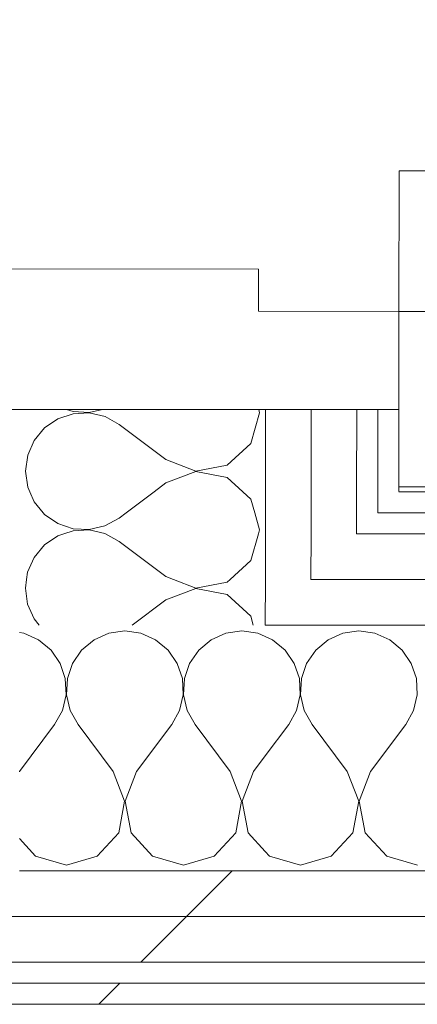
# Model space of a CAD drawing. Header units: millimetres. Extents: x -30280 to 19093, y -18706 to 4378.
# Tile 168 of 206: x -1663 to -1550, y -17084 to -16804. Entities that reach past the tile are written whole.
import ezdxf

# ---------------------------------------------------------------- set-up
doc = ezdxf.new("R2010")
doc.units = ezdxf.units.MM
doc.header["$MEASUREMENT"] = 0
doc.linetypes.add('Wipeout_Contour', pattern=[1000, 0, -1000])
doc.layers.add('Nuevo_08_E_Envans secs', color=7, linetype='Continuous')
doc.layers.add('Nuevo_Puertas Archicad', color=7, linetype='Continuous')
doc.layers.add('Nuevo_08_E_Envans secs_Pluma_Nº__1', color=7, linetype='Continuous', lineweight=5)
doc.layers.add('Nuevo_Puertas Archicad_Pluma_Nº__1', color=7, linetype='Continuous', lineweight=5)
for name, color, linetype, lineweight, true_color in [('Nuevo_08_E_Envans secs_Pluma_Nº__102', 7, 'Continuous', 5, 0xcccccc), ('Nuevo_08_E_Envans secs_Pluma_Nº__171', 171, 'Continuous', 13, 0xaaaaff), ('Nuevo_08_E_Envans secs_Pluma_Nº__177', 7, 'Continuous', 15, 0xf7e046), ('Nuevo_Puertas Archicad_Pluma_Nº__3', 7, 'Continuous', 5, 0xa4a4a4)]:
    doc.layers.add(name, color=color, linetype=linetype, lineweight=lineweight, true_color=true_color)
pattern_1 = [(45, (0, 0), (-183.8478, 183.8478), [195, -65]), (45, (7e-14, 183.85), (-183.8478, 183.8478), [195, -65])]

# ---------------------------------------------------------------- blocks, each defined once
blk = doc.blocks.new('*X89')
at = {"layer": 'Nuevo_08_E_Envans secs_Pluma_Nº__102', "color": 254, "linetype": 'Continuous', "lineweight": 5, "true_color": 0xcccccc}
for p, q in [((-1661.31, -16962.98), (-1661.66, -16965.44)), ((-1619.48, -16962.98), (-1613.16, -16965.41)), ((-1613.16, -16965.41), (-1604.2, -16963.73)), ((-1604.2, -16963.73), (-1603.38, -16962.98)), ((-1661.66, -16965.44), (-1661.03, -16970)), ((-1613.16, -16965.55), (-1621.66, -16968.81)), ((-1604.21, -16967.25), (-1613.16, -16965.55)), ((-1597.49, -16973.4), (-1604.21, -16967.25)), ((-1661.03, -16970), (-1659.18, -16974.21)), ((-1621.66, -16968.81), (-1631.24, -16975.98)), ((-1596.76, -16975.98), (-1597.49, -16973.4)), ((-1659.18, -16974.21), (-1657.71, -16975.98))]:
    blk.add_line(p, q, dxfattribs=at)
blk = doc.blocks.new('*X90')
at = {"layer": 'Nuevo_08_E_Envans secs_Pluma_Nº__102', "color": 254, "linetype": 'Continuous', "lineweight": 5, "true_color": 0xcccccc}
for p, q in [((-1652.44, -16950.54), (-1656.23, -16953.14)), ((-1650.75, -16949.98), (-1652.44, -16950.54)), ((-1634.98, -16952.13), (-1638.87, -16949.98)), ((-1597.48, -16957.59), (-1595.31, -16949.98)), ((-1656.23, -16953.14), (-1659.16, -16956.68)), ((-1621.66, -16962.14), (-1634.98, -16952.13)), ((-1659.16, -16956.68), (-1661.02, -16960.89)), ((-1603.38, -16962.98), (-1597.48, -16957.59)), ((-1661.02, -16960.89), (-1661.31, -16962.98)), ((-1621.66, -16962.14), (-1619.48, -16962.98))]:
    blk.add_line(p, q, dxfattribs=at)
blk = doc.blocks.new('*X91')
at = {"layer": 'Nuevo_08_E_Envans secs_Pluma_Nº__102', "color": 254, "linetype": 'Continuous', "lineweight": 5, "true_color": 0xcccccc}
for p, q in [((-1656.59, -16943.98), (-1656.22, -16944.42)), ((-1656.22, -16944.42), (-1652.43, -16947.02)), ((-1632.99, -16943.98), (-1634.98, -16945.46)), ((-1594.98, -16948.83), (-1596.35, -16943.98)), ((-1652.43, -16947.02), (-1648.08, -16948.5)), ((-1643.48, -16948.72), (-1639, -16947.69)), ((-1639, -16947.69), (-1634.98, -16945.46)), ((-1648.08, -16949.08), (-1650.75, -16949.98)), ((-1648.08, -16948.5), (-1643.48, -16948.72)), ((-1643.48, -16948.86), (-1648.08, -16949.08)), ((-1639.01, -16949.9), (-1643.48, -16948.86)), ((-1638.87, -16949.98), (-1639.01, -16949.9)), ((-1595.31, -16949.98), (-1594.98, -16948.83))]:
    blk.add_line(p, q, dxfattribs=at)
blk = doc.blocks.new('*X92')
at = {"layer": 'Nuevo_08_E_Envans secs_Pluma_Nº__102', "color": 254, "linetype": 'Continuous', "lineweight": 5, "true_color": 0xcccccc}
for p, q in [((-1660.43, -16937.98), (-1659.15, -16940.87)), ((-1624.98, -16937.98), (-1632.99, -16943.98)), ((-1597.46, -16940.06), (-1599.74, -16937.98)), ((-1659.15, -16940.87), (-1656.59, -16943.98)), ((-1596.35, -16943.98), (-1597.46, -16940.06))]:
    blk.add_line(p, q, dxfattribs=at)
blk = doc.blocks.new('*X93')
at = {"layer": 'Nuevo_08_E_Envans secs_Pluma_Nº__102', "color": 254, "linetype": 'Continuous', "lineweight": 5, "true_color": 0xcccccc}
for p, q in [((-1649.95, -16914.52), (-1648.05, -16915.16)), ((-1643.46, -16915.39), (-1639.74, -16914.53)), ((-1594.96, -16915.49), (-1595.22, -16914.56)), ((-1652.41, -16917.21), (-1656.2, -16919.81)), ((-1648.05, -16915.74), (-1652.41, -16917.21)), ((-1648.05, -16915.16), (-1643.46, -16915.39)), ((-1643.46, -16915.52), (-1648.05, -16915.74)), ((-1638.98, -16916.57), (-1643.46, -16915.52)), ((-1634.96, -16918.8), (-1638.98, -16916.57)), ((-1597.45, -16924.25), (-1594.96, -16915.49)), ((-1656.2, -16919.81), (-1659.14, -16923.35)), ((-1621.63, -16928.81), (-1634.96, -16918.8)), ((-1659.14, -16923.35), (-1661, -16927.56)), ((-1604.18, -16930.39), (-1597.45, -16924.25)), ((-1661, -16927.56), (-1661.63, -16932.11)), ((-1621.63, -16928.81), (-1613.13, -16932.08)), ((-1613.13, -16932.08), (-1604.18, -16930.39)), ((-1661.63, -16932.11), (-1661, -16936.66)), ((-1613.13, -16932.21), (-1621.64, -16935.47)), ((-1604.18, -16933.91), (-1613.13, -16932.21)), ((-1599.74, -16937.98), (-1604.18, -16933.91)), ((-1661, -16936.66), (-1660.43, -16937.98)), ((-1621.64, -16935.47), (-1624.98, -16937.98))]:
    blk.add_line(p, q, dxfattribs=at)
blk = doc.blocks.new('Puerta 27_6')
at = {"layer": 'Nuevo_Puertas Archicad_Pluma_Nº__1', "color": 7, "linetype": 'Continuous', "lineweight": 5}
for p, q in [((382, 0), (382, 844)), ((422, 844), (422, 0)), ((422, 0), (422, 19)), ((472, 19), (472, 0)), ((422, 0), (382, 0)), ((472, 0), (422, 0)), ((450, 0), (422, 0)), ((422, 0), (422, -40)), ((450, -134), (450, 0)), ((450, 0), (450, -6)), ((450, 0), (450, -6)), ((450, 0), (472, 0)), ((450, 0), (472, 0)), ((450, -6), (450, -12)), ((450, -6), (450, -12)), ((450, -12), (450, -25)), ((450, -12), (450, -25)), ((450, -25), (450, -38)), ((450, -25), (450, -38)), ((450, -38), (450, -108)), ((450, -38), (450, -108)), ((422, -40), (410, -40)), ((410, -40), (410, -134)), ((450, -108), (450, -121)), ((450, -108), (450, -121))]:
    blk.add_line(p, q, dxfattribs=at)
at = {"layer": 'Nuevo_Puertas Archicad_Pluma_Nº__3', "color": 253, "linetype": 'Continuous', "lineweight": 5, "true_color": 0xa4a4a4}
blk.add_arc((422, 0), 844, 90, 180, dxfattribs=at)
blk = doc.blocks.new('Muro_61_1', base_point=(-1689.41, -17083.98))
at = {"layer": 'Nuevo_08_E_Envans secs_Pluma_Nº__1', "color": 7, "linetype": 'Continuous', "lineweight": 5}
blk.add_line((-1663.29, -16914.51), (-1676.29, -16914.5), dxfattribs=at)
at = {"layer": 'Nuevo_08_E_Envans secs', "color": 7, "lineweight": 20}
for name in ['*X93', '*X92', '*X91', '*X90', '*X89']:
    blk.add_blockref(name, (0, 0), dxfattribs=at)
at = {"color": 254, "linetype": 'Wipeout_Contour', "lineweight": 0, "ltscale": 67991.451257}
blk.add_wipeout([(-1561.29, -16914.59), (-1561.31, -16937.98), (-1555.31, -16937.98), (-1555.29, -16914.59)], dxfattribs=at).dxf.layer = 'Nuevo_08_E_Envans secs'
at = {"color": 254, "linetype": 'Wipeout_Contour', "lineweight": 0, "ltscale": 68122.256009}
blk.add_wipeout([(-1580.31, -16949.98), (-1593.31, -16949.98), (-1593.32, -16962.98), (-1580.32, -16962.98)], dxfattribs=at).dxf.layer = 'Nuevo_08_E_Envans secs'
at = {"layer": 'Nuevo_08_E_Envans secs_Pluma_Nº__171', "linetype": 'Continuous', "lineweight": 13, "true_color": 0xaaaaff}
h = blk.add_hatch(dxfattribs=at)
h.set_pattern_fill('Panellat_HPL_0001', color=161, style=0, pattern_type=2)
h.set_pattern_definition(pattern_1)
h.paths.add_polyline_path([(-1561.29, -16914.59), (-1561.31, -16937.98), (-1555.31, -16937.98), (-1555.29, -16914.59)])
at = {"layer": 'Nuevo_08_E_Envans secs_Pluma_Nº__177', "linetype": 'Continuous', "lineweight": 15, "true_color": 0xf7e046}
h = blk.add_hatch(dxfattribs=at)
h.set_pattern_fill('Panellat_HPL_0001', color=53, style=0, pattern_type=2)
h.set_pattern_definition(pattern_1)
h.paths.add_polyline_path([(-1580.31, -16949.98), (-1593.31, -16949.98), (-1593.32, -16962.98), (-1580.32, -16962.98)])
at = {"layer": 'Nuevo_08_E_Envans secs_Pluma_Nº__1', "color": 7, "linetype": 'Continuous', "lineweight": 5}
for p, q in [((-1561.31, -16937.98), (-1561.29, -16914.59)), ((-1555.29, -16914.59), (-1561.29, -16914.59)), ((-1555.29, -16914.59), (-1555.3, -16936.59)), ((-1561.31, -16943.98), (-1561.31, -16937.98)), ((-1593.33, -16975.98), (-1593.32, -16962.98))]:
    blk.add_line(p, q, dxfattribs=at)
at = {"layer": 'Nuevo_08_E_Envans secs_Pluma_Nº__1', "color": 7, "linetype": 'Continuous', "lineweight": 5, "flags": 128}
blk.add_lwpolyline([(-1555.31, -16937.98), (-1555.29, -16914.59)], dxfattribs=at)
at = {"color": 254, "linetype": 'Wipeout_Contour', "lineweight": 0, "ltscale": 68084.418799}
blk.add_wipeout([(-1580.31, -16943.98), (-1593.31, -16943.98), (-1593.31, -16949.98), (-1580.31, -16949.98)], dxfattribs=at).dxf.layer = 'Nuevo_08_E_Envans secs'
at = {"layer": 'Nuevo_08_E_Envans secs_Pluma_Nº__177', "linetype": 'Continuous', "lineweight": 15, "true_color": 0xf7e046}
h = blk.add_hatch(dxfattribs=at)
h.set_pattern_fill('Panellat_HPL_0001', color=53, style=0, pattern_type=2)
h.set_pattern_definition(pattern_1)
h.paths.add_polyline_path([(-1580.31, -16943.98), (-1593.31, -16943.98), (-1593.31, -16949.98), (-1580.31, -16949.98)])
at = {"layer": 'Nuevo_08_E_Envans secs_Pluma_Nº__1', "color": 7, "linetype": 'Continuous', "lineweight": 5}
blk.add_line((-1593.32, -16962.98), (-1593.31, -16949.98), dxfattribs=at)
at = {"color": 254, "linetype": 'Wipeout_Contour', "lineweight": 0, "ltscale": 68079.590724}
blk.add_wipeout([(-1567.31, -16943.98), (-1580.31, -16943.98), (-1580.31, -16949.98), (-1567.31, -16949.98)], dxfattribs=at).dxf.layer = 'Nuevo_08_E_Envans secs'
at = {"layer": 'Nuevo_08_E_Envans secs_Pluma_Nº__177', "linetype": 'Continuous', "lineweight": 15, "true_color": 0xf7e046}
h = blk.add_hatch(dxfattribs=at)
h.set_pattern_fill('Panellat_HPL_0001', color=53, style=0, pattern_type=2)
h.set_pattern_definition(pattern_1)
h.paths.add_polyline_path([(-1567.31, -16943.98), (-1580.31, -16943.98), (-1580.31, -16949.98), (-1567.31, -16949.98)])
at = {"layer": 'Nuevo_08_E_Envans secs_Pluma_Nº__1', "color": 7, "linetype": 'Continuous', "lineweight": 5}
blk.add_line((-1580.32, -16962.98), (-1580.31, -16949.98), dxfattribs=at)
at = {"color": 254, "linetype": 'Wipeout_Contour', "lineweight": 0, "ltscale": 68060.521704}
blk.add_wipeout([(-1580.31, -16937.98), (-1593.31, -16937.98), (-1593.31, -16943.98), (-1580.31, -16943.98)], dxfattribs=at).dxf.layer = 'Nuevo_08_E_Envans secs'
at = {"layer": 'Nuevo_08_E_Envans secs_Pluma_Nº__177', "linetype": 'Continuous', "lineweight": 15, "true_color": 0xf7e046}
h = blk.add_hatch(dxfattribs=at)
h.set_pattern_fill('Panellat_HPL_0001', color=53, style=0, pattern_type=2)
h.set_pattern_definition(pattern_1)
h.paths.add_polyline_path([(-1580.31, -16937.98), (-1593.31, -16937.98), (-1593.31, -16943.98), (-1580.31, -16943.98)])
at = {"layer": 'Nuevo_08_E_Envans secs_Pluma_Nº__1', "color": 7, "linetype": 'Continuous', "lineweight": 5}
blk.add_line((-1593.31, -16949.98), (-1593.31, -16943.98), dxfattribs=at)
at = {"color": 254, "linetype": 'Wipeout_Contour', "lineweight": 0, "ltscale": 68055.691948}
blk.add_wipeout([(-1567.31, -16937.98), (-1580.31, -16937.98), (-1580.31, -16943.98), (-1567.31, -16943.98)], dxfattribs=at).dxf.layer = 'Nuevo_08_E_Envans secs'
at = {"layer": 'Nuevo_08_E_Envans secs_Pluma_Nº__177', "linetype": 'Continuous', "lineweight": 15, "true_color": 0xf7e046}
h = blk.add_hatch(dxfattribs=at)
h.set_pattern_fill('Panellat_HPL_0001', color=53, style=0, pattern_type=2)
h.set_pattern_definition(pattern_1)
h.paths.add_polyline_path([(-1567.31, -16937.98), (-1580.31, -16937.98), (-1580.31, -16943.98), (-1567.31, -16943.98)])
at = {"layer": 'Nuevo_08_E_Envans secs_Pluma_Nº__1', "color": 7, "linetype": 'Continuous', "lineweight": 5}
for p, q in [((-1580.31, -16949.98), (-1580.31, -16943.98)), ((-1567.31, -16949.98), (-1567.31, -16943.98))]:
    blk.add_line(p, q, dxfattribs=at)
at = {"color": 254, "linetype": 'Wipeout_Contour', "lineweight": 0, "ltscale": 67997.144378}
blk.add_wipeout([(-1580.31, -16937.98), (-1567.31, -16937.98), (-1567.29, -16914.58), (-1580.29, -16914.57)], dxfattribs=at).dxf.layer = 'Nuevo_08_E_Envans secs'
at = {"layer": 'Nuevo_08_E_Envans secs_Pluma_Nº__177', "linetype": 'Continuous', "lineweight": 15, "true_color": 0xf7e046}
h = blk.add_hatch(dxfattribs=at)
h.set_pattern_fill('Panellat_HPL_0001', color=53, style=0, pattern_type=2)
h.set_pattern_definition(pattern_1)
h.paths.add_polyline_path([(-1580.31, -16937.98), (-1567.31, -16937.98), (-1567.29, -16914.58), (-1580.29, -16914.57)])
at = {"layer": 'Nuevo_08_E_Envans secs_Pluma_Nº__1', "color": 7, "linetype": 'Continuous', "lineweight": 5}
for p, q in [((-1567.31, -16937.98), (-1567.29, -16914.58)), ((-1561.29, -16914.59), (-1567.29, -16914.58)), ((-1567.31, -16943.98), (-1567.31, -16937.98))]:
    blk.add_line(p, q, dxfattribs=at)
at = {"color": 254, "linetype": 'Wipeout_Contour', "lineweight": 0, "ltscale": 68001.959186}
blk.add_wipeout([(-1593.29, -16914.56), (-1593.31, -16937.98), (-1580.31, -16937.98), (-1580.29, -16914.57)], dxfattribs=at).dxf.layer = 'Nuevo_08_E_Envans secs'
at = {"layer": 'Nuevo_08_E_Envans secs_Pluma_Nº__177', "linetype": 'Continuous', "lineweight": 15, "true_color": 0xf7e046}
h = blk.add_hatch(dxfattribs=at)
h.set_pattern_fill('Panellat_HPL_0001', color=53, style=0, pattern_type=2)
h.set_pattern_definition(pattern_1)
h.paths.add_polyline_path([(-1593.29, -16914.56), (-1593.31, -16937.98), (-1580.31, -16937.98), (-1580.29, -16914.57)])
at = {"layer": 'Nuevo_08_E_Envans secs_Pluma_Nº__1', "color": 7, "linetype": 'Continuous', "lineweight": 5}
for p, q in [((-1593.29, -16914.56), (-1663.29, -16914.51)), ((-1593.31, -16937.98), (-1593.29, -16914.56)), ((-1580.29, -16914.57), (-1593.29, -16914.56)), ((-1580.31, -16937.98), (-1580.29, -16914.57)), ((-1567.29, -16914.58), (-1580.29, -16914.57)), ((-1593.31, -16943.98), (-1593.31, -16937.98)), ((-1580.31, -16943.98), (-1580.31, -16937.98))]:
    blk.add_line(p, q, dxfattribs=at)
at = {"layer": 'Nuevo_Puertas Archicad', "color": 253, "linetype": 'Continuous', "lineweight": 5, "true_color": 0xa4a4a6, "zscale": 1000, "rotation": 269.9576557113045}
blk.add_blockref('Puerta 27_6', (-1554.96, -16464.59), dxfattribs=at)
blk = doc.blocks.new('*X456')
at = {"layer": 'Nuevo_08_E_Envans secs_Pluma_Nº__102', "color": 254, "linetype": 'Continuous', "lineweight": 5, "true_color": 0xcccccc}
for p, q in [((-1662.11, -16978.28), (-1663.34, -16978.11)), ((-1657.9, -16980.13), (-1662.11, -16978.28)), ((-1637.89, -16978.28), (-1642.1, -16980.13)), ((-1633.33, -16977.64), (-1637.89, -16978.28)), ((-1628.78, -16978.28), (-1633.33, -16977.64)), ((-1624.57, -16980.13), (-1628.78, -16978.28)), ((-1604.55, -16978.28), (-1608.76, -16980.13)), ((-1600, -16977.64), (-1604.55, -16978.28)), ((-1595.45, -16978.28), (-1600, -16977.64)), ((-1593.34, -16979.21), (-1595.45, -16978.28)), ((-1654.36, -16983.07), (-1657.9, -16980.13)), ((-1642.1, -16980.13), (-1645.64, -16983.07)), ((-1621.03, -16983.07), (-1624.57, -16980.13)), ((-1608.76, -16980.13), (-1612.3, -16983.07)), ((-1651.76, -16986.86), (-1654.36, -16983.07)), ((-1645.64, -16983.07), (-1648.24, -16986.86)), ((-1618.43, -16986.86), (-1621.03, -16983.07)), ((-1612.3, -16983.07), (-1614.91, -16986.86)), ((-1650.29, -16991.21), (-1651.76, -16986.86)), ((-1648.24, -16986.86), (-1649.71, -16991.21)), ((-1616.96, -16991.21), (-1618.43, -16986.86)), ((-1614.91, -16986.86), (-1616.38, -16991.21)), ((-1650.07, -16995.81), (-1650.29, -16991.21)), ((-1649.71, -16991.21), (-1649.93, -16995.81)), ((-1616.73, -16995.81), (-1616.96, -16991.21)), ((-1616.38, -16991.21), (-1616.6, -16995.81)), ((-1651.11, -17000.28), (-1650.07, -16995.81)), ((-1649.93, -16995.81), (-1648.89, -17000.28)), ((-1617.77, -17000.28), (-1616.73, -16995.81)), ((-1616.6, -16995.81), (-1615.56, -17000.28)), ((-1653.33, -17004.31), (-1651.11, -17000.28)), ((-1648.89, -17000.28), (-1646.67, -17004.31)), ((-1620, -17004.31), (-1617.77, -17000.28)), ((-1615.56, -17000.28), (-1613.33, -17004.31)), ((-1663.33, -17017.64), (-1653.33, -17004.31)), ((-1636.67, -17017.64), (-1646.67, -17004.31)), ((-1630, -17017.64), (-1620, -17004.31)), ((-1603.33, -17017.64), (-1613.33, -17004.31)), ((-1596.67, -17017.64), (-1593.36, -17013.24)), ((-1663.33, -17017.64), (-1663.36, -17017.72)), ((-1633.4, -17026.15), (-1636.67, -17017.64)), ((-1630, -17017.64), (-1633.27, -17026.15)), ((-1600.07, -17026.15), (-1603.33, -17017.64)), ((-1596.67, -17017.64), (-1599.93, -17026.15)), ((-1635.09, -17035.1), (-1633.4, -17026.15)), ((-1633.27, -17026.15), (-1631.57, -17035.1)), ((-1601.76, -17035.1), (-1600.07, -17026.15)), ((-1599.93, -17026.15), (-1598.24, -17035.1)), ((-1641.24, -17041.82), (-1635.09, -17035.1)), ((-1631.57, -17035.1), (-1625.43, -17041.82)), ((-1607.9, -17041.82), (-1601.76, -17035.1)), ((-1598.24, -17035.1), (-1593.38, -17040.41)), ((-1663.38, -17036.77), (-1658.76, -17041.82)), ((-1658.76, -17041.82), (-1650, -17044.31)), ((-1650, -17044.31), (-1641.24, -17041.82)), ((-1625.43, -17041.82), (-1616.67, -17044.31)), ((-1616.67, -17044.31), (-1607.9, -17041.82))]:
    blk.add_line(p, q, dxfattribs=at)
blk = doc.blocks.new('*X457')
at = {"layer": 'Nuevo_08_E_Envans secs_Pluma_Nº__102', "color": 254, "linetype": 'Continuous', "lineweight": 5, "true_color": 0xcccccc}
for p, q in [((-1571.22, -16978.28), (-1575.43, -16980.13)), ((-1566.67, -16977.64), (-1571.22, -16978.28)), ((-1562.11, -16978.28), (-1566.67, -16977.64)), ((-1557.9, -16980.13), (-1562.11, -16978.28)), ((-1591.24, -16980.13), (-1593.34, -16979.21)), ((-1587.7, -16983.07), (-1591.24, -16980.13)), ((-1575.43, -16980.13), (-1578.97, -16983.07)), ((-1554.36, -16983.07), (-1557.9, -16980.13)), ((-1585.09, -16986.86), (-1587.7, -16983.07)), ((-1578.97, -16983.07), (-1581.57, -16986.86)), ((-1551.76, -16986.86), (-1554.36, -16983.07)), ((-1583.62, -16991.21), (-1585.09, -16986.86)), ((-1581.57, -16986.86), (-1583.04, -16991.21)), ((-1550.29, -16991.21), (-1551.76, -16986.86)), ((-1583.4, -16995.81), (-1583.62, -16991.21)), ((-1583.04, -16991.21), (-1583.27, -16995.81)), ((-1550.07, -16995.81), (-1550.29, -16991.21)), ((-1584.44, -17000.28), (-1583.4, -16995.81)), ((-1583.27, -16995.81), (-1582.23, -17000.28)), ((-1551.11, -17000.28), (-1550.07, -16995.81)), ((-1586.67, -17004.31), (-1584.44, -17000.28)), ((-1582.23, -17000.28), (-1580, -17004.31)), ((-1553.33, -17004.31), (-1551.11, -17000.28)), ((-1593.36, -17013.24), (-1586.67, -17004.31)), ((-1570, -17017.64), (-1580, -17004.31)), ((-1563.33, -17017.64), (-1553.33, -17004.31)), ((-1566.73, -17026.15), (-1570, -17017.64)), ((-1563.33, -17017.64), (-1566.6, -17026.15)), ((-1568.43, -17035.1), (-1566.73, -17026.15)), ((-1566.6, -17026.15), (-1564.91, -17035.1)), ((-1574.57, -17041.82), (-1568.43, -17035.1)), ((-1564.91, -17035.1), (-1558.76, -17041.82)), ((-1593.38, -17040.41), (-1592.1, -17041.82)), ((-1592.1, -17041.82), (-1583.33, -17044.31)), ((-1583.33, -17044.31), (-1574.57, -17041.82)), ((-1558.76, -17041.82), (-1550, -17044.31))]:
    blk.add_line(p, q, dxfattribs=at)
blk = doc.blocks.new('Muro_124_1', base_point=(-1743.33, -17083.98))
at = {"layer": 'Nuevo_08_E_Envans secs', "color": 7, "lineweight": 20}
for name in ['*X456', '*X457']:
    blk.add_blockref(name, (0, 0), dxfattribs=at)
at = {"color": 254, "linetype": 'Wipeout_Contour', "lineweight": 0, "ltscale": 68049.981038}
blk.add_wipeout([(-1555.31, -16937.98), (-1561.31, -16937.98), (-1561.31, -16943.98), (-1555.31, -16943.98)], dxfattribs=at).dxf.layer = 'Nuevo_08_E_Envans secs'
at = {"color": 254, "linetype": 'Wipeout_Contour', "lineweight": 0, "ltscale": 68174.033543}
blk.add_wipeout([(-1580.32, -16962.98), (-1593.32, -16962.98), (-1593.33, -16975.98), (-1580.33, -16975.98)], dxfattribs=at).dxf.layer = 'Nuevo_08_E_Envans secs'
at = {"color": 254, "linetype": 'Wipeout_Contour', "lineweight": 0, "ltscale": 68450.303392}
blk.add_wipeout([(-1743.33, -17071.98), (428.89, -17071.98), (428.89, -17058.98), (-1743.33, -17058.98)], dxfattribs=at).dxf.layer = 'Nuevo_08_E_Envans secs'
at = {"color": 254, "linetype": 'Wipeout_Contour', "lineweight": 0, "ltscale": 68512.133265}
blk.add_wipeout([(-1743.33, -17083.98), (428.89, -17083.98), (428.89, -17077.98), (-1743.33, -17077.98)], dxfattribs=at).dxf.layer = 'Nuevo_08_E_Envans secs'
at = {"layer": 'Nuevo_08_E_Envans secs_Pluma_Nº__171', "linetype": 'Continuous', "lineweight": 13, "true_color": 0xaaaaff}
h = blk.add_hatch(dxfattribs=at)
h.set_pattern_fill('Panellat_HPL_0001', color=161, style=0, pattern_type=2)
h.set_pattern_definition(pattern_1)
h.paths.add_polyline_path([(-1555.31, -16937.98), (-1561.31, -16937.98), (-1561.31, -16943.98), (-1555.31, -16943.98)])
h = blk.add_hatch(dxfattribs=at)
h.set_pattern_fill('Panellat_HPL_0001', color=161, style=0, pattern_type=2)
h.set_pattern_definition(pattern_1)
h.paths.add_polyline_path([(-1743.33, -17083.98), (428.89, -17083.98), (428.89, -17077.98), (-1743.33, -17077.98)])
at = {"layer": 'Nuevo_08_E_Envans secs_Pluma_Nº__177', "linetype": 'Continuous', "lineweight": 15, "true_color": 0xf7e046}
h = blk.add_hatch(dxfattribs=at)
h.set_pattern_fill('Panellat_HPL_0001', color=53, style=0, pattern_type=2)
h.set_pattern_definition(pattern_1)
h.paths.add_polyline_path([(-1580.32, -16962.98), (-1593.32, -16962.98), (-1593.33, -16975.98), (-1580.33, -16975.98)])
h = blk.add_hatch(dxfattribs=at)
h.set_pattern_fill('Panellat_HPL_0001', color=53, style=0, pattern_type=2)
h.set_pattern_definition(pattern_1)
h.paths.add_polyline_path([(-1743.33, -17071.98), (428.89, -17071.98), (428.89, -17058.98), (-1743.33, -17058.98)])
at = {"layer": 'Nuevo_08_E_Envans secs_Pluma_Nº__1', "color": 7, "linetype": 'Continuous', "lineweight": 5}
for p, q in [((-1561.31, -16943.98), (-1561.31, -16937.98)), ((-1593.33, -16975.98), (-1593.32, -16962.98)), ((-1743.33, -17071.98), (428.89, -17071.98)), ((-1743.33, -17077.98), (428.89, -17077.98))]:
    blk.add_line(p, q, dxfattribs=at)
at = {"layer": 'Nuevo_08_E_Envans secs_Pluma_Nº__1', "color": 7, "linetype": 'Continuous', "lineweight": 5, "flags": 128}
blk.add_lwpolyline([(-1743.33, -17083.98), (428.89, -17083.98)], dxfattribs=at)
at = {"color": 254, "linetype": 'Wipeout_Contour', "lineweight": 0, "ltscale": 67914.204111}
blk.add_wipeout([(363.89, -16937.98), (-1555.31, -16937.98), (-1555.31, -16943.98), (363.89, -16943.98)], dxfattribs=at).dxf.layer = 'Nuevo_08_E_Envans secs'
at = {"color": 254, "linetype": 'Wipeout_Contour', "lineweight": 0, "ltscale": 68033.665155}
blk.add_wipeout([(388.89, -16962.98), (-1580.32, -16962.98), (-1580.33, -16975.98), (388.89, -16975.98)], dxfattribs=at).dxf.layer = 'Nuevo_08_E_Envans secs'
at = {"color": 254, "linetype": 'Wipeout_Contour', "lineweight": 0, "ltscale": 68398.446312}
blk.add_wipeout([(-1743.33, -17058.98), (428.89, -17058.98), (428.89, -17045.98), (-1743.33, -17045.98)], dxfattribs=at).dxf.layer = 'Nuevo_08_E_Envans secs'
at = {"layer": 'Nuevo_08_E_Envans secs_Pluma_Nº__171', "linetype": 'Continuous', "lineweight": 13, "true_color": 0xaaaaff}
h = blk.add_hatch(dxfattribs=at)
h.set_pattern_fill('Panellat_HPL_0001', color=161, style=0, pattern_type=2)
h.set_pattern_definition(pattern_1)
h.paths.add_polyline_path([(363.89, -16937.98), (-1555.31, -16937.98), (-1555.31, -16943.98), (363.89, -16943.98)])
at = {"layer": 'Nuevo_08_E_Envans secs_Pluma_Nº__177', "linetype": 'Continuous', "lineweight": 15, "true_color": 0xf7e046}
h = blk.add_hatch(dxfattribs=at)
h.set_pattern_fill('Panellat_HPL_0001', color=53, style=0, pattern_type=2)
h.set_pattern_definition(pattern_1)
h.paths.add_polyline_path([(388.89, -16962.98), (-1580.32, -16962.98), (-1580.33, -16975.98), (388.89, -16975.98)])
h = blk.add_hatch(dxfattribs=at)
h.set_pattern_fill('Panellat_HPL_0001', color=53, style=0, pattern_type=2)
h.set_pattern_definition(pattern_1)
h.paths.add_polyline_path([(-1743.33, -17058.98), (428.89, -17058.98), (428.89, -17045.98), (-1743.33, -17045.98)])
at = {"layer": 'Nuevo_08_E_Envans secs_Pluma_Nº__1', "color": 7, "linetype": 'Continuous', "lineweight": 5}
for p, q in [((-1561.31, -16943.98), (-1555.31, -16943.98)), ((-1555.31, -16943.98), (363.89, -16943.98)), ((-1593.33, -16975.98), (-1580.33, -16975.98)), ((-1580.33, -16975.98), (388.89, -16975.98)), ((-1663.39, -17045.98), (-1593.39, -17045.98)), ((-1593.39, -17045.98), (388.89, -17045.98)), ((-1743.33, -17058.98), (428.89, -17058.98))]:
    blk.add_line(p, q, dxfattribs=at)
at = {"layer": 'Nuevo_08_E_Envans secs_Pluma_Nº__1', "color": 7, "linetype": 'Continuous', "lineweight": 5, "flags": 128}
blk.add_lwpolyline([(363.89, -16937.98), (-1555.31, -16937.98)], dxfattribs=at)
at = {"color": 254, "linetype": 'Wipeout_Contour', "lineweight": 0, "ltscale": 68117.430594}
blk.add_wipeout([(-1567.31, -16949.98), (-1580.31, -16949.98), (-1580.32, -16962.98), (-1567.32, -16962.98)], dxfattribs=at).dxf.layer = 'Nuevo_08_E_Envans secs'
at = {"layer": 'Nuevo_08_E_Envans secs_Pluma_Nº__177', "linetype": 'Continuous', "lineweight": 15, "true_color": 0xf7e046}
h = blk.add_hatch(dxfattribs=at)
h.set_pattern_fill('Panellat_HPL_0001', color=53, style=0, pattern_type=2)
h.set_pattern_definition(pattern_1)
h.paths.add_polyline_path([(-1567.31, -16949.98), (-1580.31, -16949.98), (-1580.32, -16962.98), (-1567.32, -16962.98)])
at = {"layer": 'Nuevo_08_E_Envans secs_Pluma_Nº__1', "color": 7, "linetype": 'Continuous', "lineweight": 5}
blk.add_line((-1580.32, -16962.98), (-1580.31, -16949.98), dxfattribs=at)
at = {"color": 254, "linetype": 'Wipeout_Contour', "lineweight": 0, "ltscale": 67978.793297}
blk.add_wipeout([(375.89, -16949.98), (-1567.31, -16949.98), (-1567.32, -16962.98), (375.89, -16962.98)], dxfattribs=at).dxf.layer = 'Nuevo_08_E_Envans secs'
at = {"layer": 'Nuevo_08_E_Envans secs_Pluma_Nº__177', "linetype": 'Continuous', "lineweight": 15, "true_color": 0xf7e046}
h = blk.add_hatch(dxfattribs=at)
h.set_pattern_fill('Panellat_HPL_0001', color=53, style=0, pattern_type=2)
h.set_pattern_definition(pattern_1)
h.paths.add_polyline_path([(375.89, -16949.98), (-1567.31, -16949.98), (-1567.32, -16962.98), (375.89, -16962.98)])
at = {"layer": 'Nuevo_08_E_Envans secs_Pluma_Nº__1', "color": 7, "linetype": 'Continuous', "lineweight": 5}
for p, q in [((-1567.31, -16949.98), (-1567.31, -16943.98)), ((-1567.31, -16949.98), (-1561.31, -16949.98)), ((-1561.31, -16949.98), (369.89, -16949.98)), ((-1580.32, -16962.98), (-1567.32, -16962.98)), ((-1567.32, -16962.98), (375.89, -16962.98))]:
    blk.add_line(p, q, dxfattribs=at)

msp = doc.modelspace()

# ---------------------------------------------------------------- block references
at = {"layer": 'Nuevo_08_E_Envans secs', "color": 7, "lineweight": 20}
msp.add_blockref('Muro_61_1', (-1689.41, -17083.98), dxfattribs=at)

# ---------------------------------------------------------------- next in the draw order: block references
msp.add_blockref('Muro_124_1', (-1743.33, -17083.98), dxfattribs=at)

doc.saveas('drawing.dxf')
